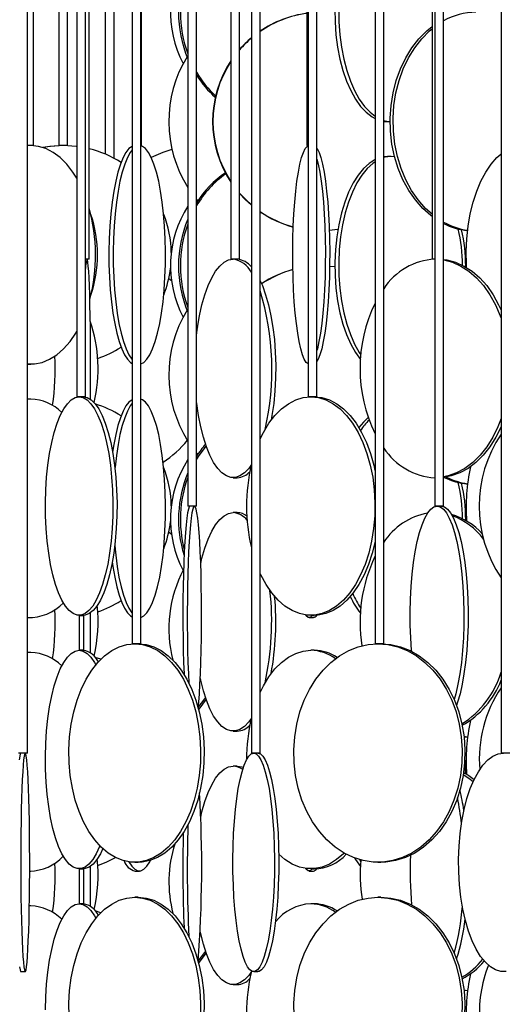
# Model space of a CAD drawing. Header units: millimetres. Extents: x 689 to 2936, y 194 to 2979.
# Tile 32 of 44: x 2530 to 2641, y 1505 to 1730. Entities that reach past the tile are written whole.
import ezdxf

# ---------------------------------------------------------------- set-up
doc = ezdxf.new("R2010")
doc.units = ezdxf.units.MM

msp = doc.modelspace()

# ---------------------------------------------------------------- linework, layer by layer
at = {"color": 7, "linetype": 'Continuous', "lineweight": 25}
for p, q in [((2556.03, 2137.99), (2556.03, 1587.49)), ((2558.03, 1587.49), (2558.03, 2137.99)), ((2611.64, 2137.99), (2611.64, 1587.49)), ((2613.64, 1587.49), (2613.64, 2137.99)), ((2532.05, 1562.49), (2532.05, 2112.99)), ((2583.35, 2112.99), (2583.35, 1562.49)), ((2585.35, 1562.49), (2585.35, 2112.99)), ((2640.51, 2112.99), (2640.51, 1562.49)), ((2543.37, 2079.49), (2543.37, 1643.99)), ((2545.37, 1643.99), (2545.37, 2079.49)), ((2596.33, 2079.49), (2596.33, 1643.99)), ((2598.33, 1643.99), (2598.33, 2079.49)), ((2568.79, 2054.49), (2568.79, 1618.99)), ((2570.79, 1618.99), (2570.79, 2054.49)), ((2625.32, 2054.49), (2625.32, 1618.99)), ((2627.32, 1618.99), (2627.32, 2054.49)), ((2533.41, 1701.49), (2533.41, 2021.99)), ((2558.19, 1701.49), (2558.19, 2021.99)), ((2596.03, 2021.99), (2596.03, 1701.49)), ((2541.22, 1701.49), (2541.22, 2000.91)), ((2539.22, 1999.14), (2539.22, 1701.49)), ((2546.2, 1675.49), (2546.2, 1995.99)), ((2549.88, 1995.99), (2549.88, 1699.53)), ((2551.88, 1698.57), (2551.88, 1995.99)), ((2578.64, 1995.99), (2578.64, 1675.49)), ((2580.64, 1675.49), (2580.64, 1995.99)), ((2624.7, 1995.99), (2624.7, 1675.49)), ((2614.46, 1706.99), (2615.11, 1706.99)), ((2533.22, 1701.49), (2532.05, 1701.49)), ((2532.81, 1701.49), (2532.05, 1701.45)), ((2533.41, 1701.49), (2533.22, 1701.49)), ((2540.37, 1701.49), (2539.22, 1701.49)), ((2541.22, 1701.49), (2540.37, 1701.49)), ((2558.19, 1701.49), (2558.03, 1701.49)), ((2596.33, 1701.49), (2596.03, 1701.49)), ((2614.46, 1698.99), (2613.64, 1698.93)), ((2615.34, 1698.99), (2614.46, 1698.99)), ((2616.12, 1698.94), (2615.34, 1698.99)), ((2603.11, 1682.26), (2601.17, 1682.05)), ((2546.2, 1675.49), (2545.37, 1675.49)), ((2580.64, 1675.49), (2578.64, 1675.49)), ((2625.33, 1675.49), (2624.7, 1675.49)), ((2627.35, 1675.42), (2627.32, 1676.1)), ((2632.14, 1673.86), (2632.57, 1673.91)), ((2565.06, 1670.52), (2564.41, 1671.01)), ((2570.79, 1660.26), (2571.01, 1659.89)), ((2570.79, 1659.57), (2570.94, 1659.34)), ((2532.05, 1651.49), (2532.81, 1651.49)), ((2532.81, 1643.49), (2532.05, 1643.49)), ((2532.81, 1643.49), (2532.05, 1643.45)), ((2545.37, 1643.99), (2543.37, 1643.99)), ((2598.33, 1643.99), (2596.33, 1643.99)), ((2579.17, 1625.49), (2580.1, 1625.49)), ((2570.79, 1618.99), (2568.79, 1618.99)), ((2627.32, 1618.99), (2625.32, 1618.99)), ((2580.1, 1617.49), (2579.17, 1617.49)), ((2632.14, 1615.86), (2632.57, 1615.91)), ((2565.06, 1612.52), (2564.41, 1613.01)), ((2532.05, 1593.49), (2532.81, 1593.49)), ((2543.89, 1593.99), (2544.84, 1593.99)), ((2596.53, 1593.49), (2597.52, 1593.49)), ((2596.93, 1593.99), (2597.74, 1593.99)), ((2558.03, 1587.49), (2556.03, 1587.49)), ((2613.64, 1587.49), (2611.64, 1587.49)), ((2532.81, 1585.49), (2532.05, 1585.49)), ((2532.81, 1585.49), (2532.05, 1585.45)), ((2544.84, 1585.99), (2543.89, 1585.99)), ((2548.88, 1583.93), (2547.57, 1584.38)), ((2597.74, 1585.99), (2596.93, 1585.99)), ((2579.17, 1567.49), (2580.1, 1567.49)), ((2632.83, 1566.11), (2632.01, 1566.25)), ((2632.82, 1566.04), (2632.02, 1566.14)), ((2532.05, 1562.49), (2530.05, 1562.49)), ((2585.35, 1562.49), (2583.35, 1562.49)), ((2642.51, 1562.49), (2640.51, 1562.49)), ((2580.1, 1559.49), (2579.17, 1559.49)), ((2632.14, 1557.86), (2632.57, 1557.91)), ((2556.63, 1537.49), (2557.43, 1537.49)), ((2608.05, 1538.11), (2608.38, 1537.6)), ((2612.32, 1537.49), (2612.95, 1537.49)), ((2532.57, 1535.49), (2532.81, 1535.49)), ((2543.89, 1535.99), (2544.84, 1535.99)), ((2556.71, 1535.49), (2557.68, 1535.49)), ((2596.53, 1535.49), (2597.52, 1535.49)), ((2596.93, 1535.99), (2597.74, 1535.99)), ((2544.84, 1527.99), (2543.89, 1527.99)), ((2557.43, 1529.49), (2556.63, 1529.49)), ((2597.74, 1527.99), (2596.93, 1527.99)), ((2612.95, 1529.49), (2612.32, 1529.49)), ((2532.81, 1527.49), (2532.49, 1527.49)), ((2532.81, 1527.49), (2532.49, 1527.48)), ((2548.88, 1525.93), (2547.57, 1526.38)), ((2530.55, 1512.49), (2531.55, 1512.49)), ((2583.86, 1512.49), (2584.84, 1512.49)), ((2579.17, 1509.49), (2580.1, 1509.49)), ((2632.83, 1508.11), (2632.01, 1508.25)), ((2632.82, 1508.04), (2632.02, 1508.14))]:
    msp.add_line(p, q, dxfattribs=at)
at = {"color": 7, "linetype": 'Continuous', "lineweight": 25, "flags": 128}
for points in [[(2611.64, 1756.29), (2610.28, 1755.42), (2608.97, 1754.23), (2607.75, 1752.72), (2606.61, 1750.93), (2605.59, 1748.86), (2604.69, 1746.56), (2603.93, 1744.06), (2603.32, 1741.38), (2602.86, 1738.58), (2602.57, 1735.68), (2602.44, 1732.73), (2602.48, 1729.77), (2602.69, 1726.84), (2603.07, 1723.98), (2603.61, 1721.24), (2604.29, 1718.64), (2605.12, 1716.24), (2606.09, 1714.05), (2607.17, 1712.12), (2608.35, 1710.46), (2609.62, 1709.11), (2610.95, 1708.08), (2611.64, 1707.69)], [(2611.64, 1755.77), (2611.15, 1755.42), (2609.85, 1754.23), (2608.62, 1752.72), (2607.49, 1750.93), (2606.47, 1748.86), (2605.57, 1746.56), (2604.81, 1744.06), (2604.2, 1741.38), (2603.74, 1738.58), (2603.45, 1735.68), (2603.32, 1732.73), (2603.36, 1729.77), (2603.57, 1726.84), (2603.95, 1723.98), (2604.48, 1721.24), (2605.17, 1718.64), (2606, 1716.24), (2606.96, 1714.05), (2608.04, 1712.12), (2609.22, 1710.46), (2610.49, 1709.11), (2611.64, 1708.2)], [(2624.7, 1685.26), (2624.44, 1685.46), (2622.57, 1687.12), (2620.87, 1689.05), (2619.35, 1691.24), (2618.04, 1693.64), (2616.95, 1696.24), (2616.11, 1698.98), (2615.52, 1701.84), (2615.18, 1704.77), (2615.12, 1707.73), (2615.32, 1710.68), (2615.78, 1713.58), (2616.5, 1716.38), (2617.47, 1719.06), (2618.67, 1721.56), (2620.09, 1723.86), (2621.7, 1725.93), (2623.49, 1727.72), (2624.7, 1728.71)], [(2624.7, 1685.77), (2623.22, 1687.12), (2621.52, 1689.05), (2620, 1691.24), (2618.69, 1693.64), (2617.61, 1696.24), (2616.76, 1698.98), (2616.17, 1701.84), (2615.84, 1704.77), (2615.77, 1707.73), (2615.97, 1710.68), (2616.43, 1713.58), (2617.15, 1716.38), (2618.12, 1719.06), (2619.32, 1721.56), (2620.74, 1723.86), (2622.35, 1725.93), (2624.14, 1727.72), (2624.7, 1728.2)], [(2613.64, 1707.24), (2614.63, 1707.03), (2615.11, 1706.99)], [(2613.64, 1707.05), (2613.75, 1707.03), (2614.46, 1706.99)], [(2543.37, 1694.05), (2542.49, 1695.43), (2541.1, 1697.22), (2539.58, 1698.73), (2537.98, 1699.92), (2536.3, 1700.79), (2534.57, 1701.31), (2532.81, 1701.49)], [(2540.14, 1701.49), (2537.22, 1701.31), (2535.56, 1701.05)], [(2540.29, 1701.49), (2537.37, 1701.31), (2535.62, 1701.04)], [(2543.37, 1701.29), (2543.21, 1701.31), (2540.29, 1701.49)], [(2556.03, 1701.33), (2556, 1701.31), (2555.3, 1700.79), (2554.62, 1699.92), (2553.97, 1698.73), (2553.36, 1697.22), (2552.79, 1695.43), (2552.28, 1693.36), (2551.83, 1691.06), (2551.45, 1688.56), (2551.15, 1685.88), (2550.92, 1683.08), (2550.77, 1680.18), (2550.71, 1677.23), (2550.73, 1674.27), (2550.84, 1671.34), (2551.02, 1668.48), (2551.29, 1665.74), (2551.64, 1663.14), (2552.05, 1660.74), (2552.53, 1658.55), (2553.07, 1656.62), (2553.66, 1654.96), (2554.29, 1653.61), (2554.96, 1652.58), (2555.65, 1651.88), (2556.03, 1651.65)], [(2558.03, 1651.53), (2558.04, 1651.53), (2558.74, 1651.88), (2559.43, 1652.58), (2560.1, 1653.61), (2560.73, 1654.96), (2561.32, 1656.62), (2561.86, 1658.55), (2562.34, 1660.74), (2562.75, 1663.14), (2563.1, 1665.74), (2563.36, 1668.48), (2563.55, 1671.34), (2563.66, 1674.27), (2563.68, 1677.23), (2563.61, 1680.18), (2563.47, 1683.08), (2563.24, 1685.88), (2562.93, 1688.56), (2562.56, 1691.06), (2562.11, 1693.36), (2561.6, 1695.43), (2561.03, 1697.22), (2560.42, 1698.73), (2559.77, 1699.92), (2559.09, 1700.79), (2558.39, 1701.31), (2558.03, 1701.45)], [(2596.33, 1651.52), (2596.31, 1651.53), (2595.87, 1651.88), (2595.44, 1652.58), (2595.03, 1653.61), (2594.63, 1654.96), (2594.26, 1656.62), (2593.93, 1658.55), (2593.63, 1660.74), (2593.37, 1663.14), (2593.15, 1665.74), (2592.99, 1668.48), (2592.87, 1671.34), (2592.81, 1674.27), (2592.79, 1677.23), (2592.83, 1680.18), (2592.92, 1683.08), (2593.07, 1685.88), (2593.26, 1688.56), (2593.49, 1691.06), (2593.77, 1693.36), (2594.09, 1695.43), (2594.44, 1697.22), (2594.82, 1698.73), (2595.23, 1699.92), (2595.65, 1700.79), (2596.09, 1701.31), (2596.33, 1701.45)], [(2556.03, 1700.52), (2555.59, 1699.92), (2554.94, 1698.73), (2554.33, 1697.22), (2553.76, 1695.43), (2553.25, 1693.36), (2552.8, 1691.06), (2552.43, 1688.56), (2552.12, 1685.88), (2551.89, 1683.08), (2551.75, 1680.18), (2551.68, 1677.23), (2551.7, 1674.27), (2551.81, 1671.34), (2552, 1668.48), (2552.26, 1665.74), (2552.61, 1663.14), (2553.02, 1660.74), (2553.5, 1658.55), (2554.04, 1656.62), (2554.63, 1654.96), (2555.26, 1653.61), (2555.93, 1652.58), (2556.03, 1652.45)], [(2565.15, 1700.62), (2563.05, 1699.92), (2560.42, 1698.73)], [(2598.33, 1700.89), (2598.4, 1700.79), (2598.83, 1699.92), (2599.23, 1698.73), (2599.61, 1697.22), (2599.97, 1695.43), (2600.29, 1693.36), (2600.56, 1691.06), (2600.8, 1688.56), (2600.99, 1685.88), (2601.13, 1683.08), (2601.23, 1680.18), (2601.27, 1677.23), (2601.25, 1674.27), (2601.19, 1671.34), (2601.07, 1668.48), (2600.9, 1665.74), (2600.69, 1663.14), (2600.43, 1660.74), (2600.13, 1658.55), (2599.79, 1656.62), (2599.43, 1654.96), (2599.03, 1653.61), (2598.62, 1652.58), (2598.33, 1652.08)], [(2615.34, 1698.99), (2613.92, 1698.81), (2613.64, 1698.74)], [(2632.59, 1673.59), (2632.55, 1674.27), (2632.51, 1677.23), (2632.64, 1680.18), (2632.96, 1683.08), (2633.45, 1685.88), (2634.11, 1688.56), (2634.92, 1691.06), (2635.89, 1693.36), (2636.99, 1695.43), (2638.2, 1697.22), (2639.52, 1698.73), (2640.43, 1699.55)], [(2598.33, 1698.41), (2598.63, 1697.22), (2598.98, 1695.43), (2599.3, 1693.36), (2599.58, 1691.06), (2599.81, 1688.56), (2600, 1685.88), (2600.15, 1683.08), (2600.24, 1680.18), (2600.28, 1677.23), (2600.26, 1674.27), (2600.2, 1671.34), (2600.08, 1668.48), (2599.91, 1665.74), (2599.7, 1663.14), (2599.44, 1660.74), (2599.14, 1658.55), (2598.81, 1656.62), (2598.44, 1654.96), (2598.33, 1654.57)], [(2611.64, 1698.29), (2610.28, 1697.42), (2608.97, 1696.23), (2607.75, 1694.72), (2606.61, 1692.93), (2605.59, 1690.86), (2604.69, 1688.56), (2603.93, 1686.06), (2603.32, 1683.38), (2602.86, 1680.58), (2602.57, 1677.68), (2602.44, 1674.73), (2602.48, 1671.77), (2602.69, 1668.84), (2603.07, 1665.98), (2603.61, 1663.24), (2604.29, 1660.64), (2605.12, 1658.24), (2606.09, 1656.05), (2607.17, 1654.12), (2608.31, 1652.51)], [(2611.64, 1697.77), (2611.15, 1697.42), (2609.85, 1696.23), (2608.62, 1694.72), (2607.49, 1692.93), (2606.47, 1690.86), (2605.57, 1688.56), (2604.81, 1686.06), (2604.2, 1683.38), (2603.74, 1680.58), (2603.45, 1677.68), (2603.32, 1674.73), (2603.36, 1671.77), (2603.57, 1668.84), (2603.95, 1665.98), (2604.48, 1663.24), (2605.17, 1660.64), (2606, 1658.24), (2606.96, 1656.05), (2608.04, 1654.12), (2608.38, 1653.6)], [(2583.35, 1687.91), (2582.1, 1689.05), (2580.64, 1690.6)], [(2583.35, 1687.85), (2582.02, 1689.05), (2580.64, 1690.51)], [(2571.09, 1688.87), (2570.92, 1689.05), (2570.79, 1689.2)], [(2546.5, 1643.41), (2546.51, 1645.34), (2546.53, 1648.27), (2546.53, 1651.23), (2546.52, 1654.18), (2546.5, 1657.08), (2546.47, 1659.88), (2546.43, 1662.56), (2546.38, 1665.06), (2546.31, 1667.36), (2546.24, 1669.43), (2546.17, 1671.22), (2546.08, 1672.73), (2545.99, 1673.92), (2545.9, 1674.79), (2545.8, 1675.31), (2545.7, 1675.49)], [(2570.79, 1658.12), (2571.01, 1659.88), (2571.46, 1662.56), (2572.02, 1665.06), (2572.68, 1667.36), (2573.42, 1669.43), (2574.25, 1671.22), (2575.15, 1672.73), (2576.1, 1673.92), (2577.1, 1674.79), (2578.13, 1675.31), (2579.17, 1675.49)], [(2627.32, 1675.32), (2627.36, 1675.31), (2629.35, 1674.79), (2631.28, 1673.92), (2633.14, 1672.73), (2634.88, 1671.22), (2636.49, 1669.43), (2637.94, 1667.36), (2639.21, 1665.06), (2640.3, 1662.56), (2640.51, 1661.97)], [(2627.35, 1675.42), (2628.09, 1675.31), (2630.08, 1674.79), (2632.01, 1673.92), (2633.87, 1672.73), (2635.61, 1671.22), (2637.22, 1669.43), (2638.67, 1667.36), (2639.94, 1665.06), (2640.51, 1663.83)], [(2601.25, 1673.92), (2602.4, 1673.81), (2602.44, 1673.81)], [(2632.28, 1673.78), (2632.5, 1673.81), (2632.58, 1673.82)], [(2585.35, 1670.56), (2585.85, 1669.43), (2586.6, 1667.36), (2587.25, 1665.06), (2587.81, 1662.56), (2588.26, 1659.88), (2588.59, 1657.08), (2588.81, 1654.18), (2588.9, 1651.23), (2588.87, 1648.27), (2588.71, 1645.34), (2588.44, 1642.48), (2588.05, 1639.74), (2587.85, 1638.65)], [(2532.05, 1651.52), (2533.69, 1651.53), (2535.44, 1651.88), (2537.14, 1652.58), (2538.79, 1653.61), (2540.35, 1654.96), (2541.81, 1656.62), (2543.14, 1658.55), (2543.37, 1658.93)], [(2543.89, 1643.99), (2544.81, 1643.81), (2545.71, 1643.29), (2546.58, 1642.42), (2547.42, 1641.23), (2548.21, 1639.72), (2548.94, 1637.93), (2549.59, 1635.86), (2550.17, 1633.56), (2550.66, 1631.06), (2551.05, 1628.38), (2551.34, 1625.58), (2551.53, 1622.68), (2551.61, 1619.73), (2551.59, 1616.77), (2551.45, 1613.84), (2551.21, 1610.98), (2550.87, 1608.24), (2550.43, 1605.64), (2549.89, 1603.24), (2549.27, 1601.05), (2548.58, 1599.12), (2547.82, 1597.46), (2547.01, 1596.11), (2546.15, 1595.08), (2545.26, 1594.38), (2544.35, 1594.03), (2543.44, 1594.03), (2542.53, 1594.38), (2541.64, 1595.08), (2540.78, 1596.11), (2539.96, 1597.46), (2539.2, 1599.12), (2538.51, 1601.05), (2537.89, 1603.24), (2537.36, 1605.64), (2536.92, 1608.24), (2536.57, 1610.98), (2536.33, 1613.84), (2536.2, 1616.77), (2536.17, 1619.73), (2536.25, 1622.68), (2536.44, 1625.58), (2536.73, 1628.38), (2537.13, 1631.06), (2537.62, 1633.56), (2538.19, 1635.86), (2538.85, 1637.93), (2539.58, 1639.72), (2540.37, 1641.23), (2541.2, 1642.42), (2542.08, 1643.29), (2542.98, 1643.81), (2543.89, 1643.99)], [(2544.84, 1643.99), (2545.76, 1643.81), (2546.66, 1643.29), (2547.53, 1642.42), (2548.37, 1641.23), (2549.16, 1639.72), (2549.89, 1637.93), (2550.54, 1635.86), (2551.12, 1633.56), (2551.61, 1631.06), (2552, 1628.38), (2552.3, 1625.58), (2552.48, 1622.68), (2552.57, 1619.73), (2552.54, 1616.77), (2552.4, 1613.84), (2552.16, 1610.98), (2551.82, 1608.24), (2551.38, 1605.64), (2550.84, 1603.24), (2550.22, 1601.05), (2549.53, 1599.12), (2548.77, 1597.46), (2547.96, 1596.11), (2547.1, 1595.08), (2546.21, 1594.38), (2545.3, 1594.03), (2544.84, 1593.99)], [(2556.03, 1643.33), (2556, 1643.31), (2555.3, 1642.79), (2554.62, 1641.92), (2553.97, 1640.73), (2553.36, 1639.22), (2552.79, 1637.43), (2552.28, 1635.36), (2551.83, 1633.06), (2551.56, 1631.33)], [(2556.03, 1642.52), (2555.59, 1641.92), (2554.94, 1640.73), (2554.33, 1639.22), (2553.76, 1637.43), (2553.25, 1635.36), (2552.8, 1633.06), (2552.43, 1630.56), (2552.12, 1627.88), (2552.09, 1627.62)], [(2558.03, 1593.53), (2558.04, 1593.53), (2558.74, 1593.88), (2559.43, 1594.58), (2560.1, 1595.61), (2560.73, 1596.96), (2561.32, 1598.62), (2561.86, 1600.55), (2562.34, 1602.74), (2562.75, 1605.14), (2563.1, 1607.74), (2563.36, 1610.48), (2563.55, 1613.34), (2563.66, 1616.27), (2563.68, 1619.23), (2563.61, 1622.18), (2563.47, 1625.08), (2563.24, 1627.88), (2562.93, 1630.56), (2562.56, 1633.06), (2562.11, 1635.36), (2561.6, 1637.43), (2561.03, 1639.22), (2560.42, 1640.73), (2559.77, 1641.92), (2559.09, 1642.79), (2558.39, 1643.31), (2558.03, 1643.45)], [(2583.35, 1628.49), (2582.71, 1627.61), (2581.74, 1626.58), (2580.72, 1625.88), (2579.69, 1625.53), (2578.65, 1625.53), (2577.61, 1625.88), (2576.6, 1626.58), (2575.62, 1627.61), (2574.69, 1628.96), (2573.83, 1630.62), (2573.04, 1632.55), (2572.34, 1634.74), (2571.73, 1637.14), (2571.22, 1639.74), (2570.83, 1642.48), (2570.79, 1642.85)], [(2596.93, 1643.99), (2598.67, 1643.81), (2600.38, 1643.29), (2602.05, 1642.42), (2603.64, 1641.23), (2605.14, 1639.72), (2606.52, 1637.93), (2607.77, 1635.86), (2608.87, 1633.56), (2609.8, 1631.06), (2610.55, 1628.38), (2611.1, 1625.58), (2611.46, 1622.68), (2611.62, 1619.73), (2611.57, 1616.77), (2611.31, 1613.84), (2610.85, 1610.98), (2610.2, 1608.24), (2609.36, 1605.64), (2608.34, 1603.24), (2607.17, 1601.05), (2605.85, 1599.12), (2604.4, 1597.46), (2602.85, 1596.11), (2601.22, 1595.08), (2599.53, 1594.38), (2597.8, 1594.03), (2596.06, 1594.03), (2594.33, 1594.38), (2592.64, 1595.08), (2591.01, 1596.11), (2589.46, 1597.46), (2588.01, 1599.12), (2586.69, 1601.05), (2585.52, 1603.24), (2585.35, 1603.6)], [(2585.35, 1634.37), (2586.09, 1635.86), (2587.34, 1637.93), (2588.72, 1639.72), (2590.22, 1641.23), (2591.81, 1642.42), (2593.48, 1643.29), (2595.19, 1643.81), (2596.93, 1643.99)], [(2597.74, 1643.99), (2599.48, 1643.81), (2601.19, 1643.29), (2602.86, 1642.42), (2604.45, 1641.23), (2605.95, 1639.72), (2607.33, 1637.93), (2608.58, 1635.86), (2609.68, 1633.56), (2610.61, 1631.06), (2611.36, 1628.38), (2611.62, 1627.17)], [(2610.07, 1639.26), (2608.97, 1638.23), (2607.94, 1636.99)], [(2640.51, 1639.01), (2639.78, 1637.14), (2638.6, 1634.74), (2637.23, 1632.55), (2635.7, 1630.62), (2634.02, 1628.96), (2632.22, 1627.61), (2630.32, 1626.58), (2628.36, 1625.88), (2627.32, 1625.66)], [(2640.51, 1637.14), (2640.51, 1637.14), (2639.33, 1634.74), (2637.96, 1632.55), (2636.43, 1630.62), (2634.75, 1628.96), (2632.95, 1627.61), (2631.05, 1626.58), (2629.09, 1625.88), (2627.32, 1625.56)], [(2572.95, 1632.8), (2571.31, 1630.56), (2570.79, 1629.72)], [(2571.09, 1630.87), (2570.92, 1631.05), (2570.79, 1631.2)], [(2569.29, 1618.99), (2569.1, 1618.81), (2568.91, 1618.29), (2568.72, 1617.42), (2568.54, 1616.23), (2568.38, 1614.72), (2568.22, 1612.93), (2568.08, 1610.86), (2567.96, 1608.56), (2567.86, 1606.06), (2567.77, 1603.38), (2567.71, 1600.58), (2567.67, 1597.68), (2567.65, 1594.73), (2567.66, 1591.77), (2567.69, 1588.84), (2567.74, 1585.98), (2567.81, 1583.24), (2567.91, 1580.64), (2567.91, 1580.45)], [(2570.29, 1618.99), (2570.09, 1618.81), (2569.9, 1618.29), (2569.72, 1617.42), (2569.54, 1616.23), (2569.37, 1614.72), (2569.22, 1612.93), (2569.08, 1610.86), (2568.96, 1608.56), (2568.86, 1606.06), (2568.77, 1603.38), (2568.71, 1600.58), (2568.67, 1597.68), (2568.65, 1594.73), (2568.66, 1591.77), (2568.69, 1588.84), (2568.74, 1585.98), (2568.81, 1583.24), (2568.9, 1580.64), (2569, 1578.51)], [(2571.16, 1572.79), (2571.28, 1574.12), (2571.43, 1576.05), (2571.56, 1578.24), (2571.67, 1580.64), (2571.77, 1583.24), (2571.84, 1585.98), (2571.89, 1588.84), (2571.92, 1591.77), (2571.92, 1594.73), (2571.91, 1597.68), (2571.87, 1600.58), (2571.8, 1603.38), (2571.72, 1606.06), (2571.62, 1608.56), (2571.5, 1610.86), (2571.36, 1612.93), (2571.2, 1614.72), (2571.04, 1616.23), (2570.86, 1617.42), (2570.67, 1618.29), (2570.48, 1618.81), (2570.29, 1618.99)], [(2620.03, 1585.74), (2620.01, 1585.98), (2619.82, 1588.84), (2619.71, 1591.77), (2619.69, 1594.73), (2619.75, 1597.68), (2619.91, 1600.58), (2620.14, 1603.38), (2620.45, 1606.06), (2620.84, 1608.56), (2621.3, 1610.86), (2621.82, 1612.93), (2622.4, 1614.72), (2623.03, 1616.23), (2623.7, 1617.42), (2624.4, 1618.29), (2625.11, 1618.81), (2625.84, 1618.99)], [(2625.84, 1618.99), (2626.57, 1618.81), (2627.29, 1618.29), (2627.98, 1617.42), (2628.65, 1616.23), (2629.28, 1614.72), (2629.86, 1612.93), (2630.38, 1610.86), (2630.84, 1608.56), (2631.23, 1606.06), (2631.54, 1603.38), (2631.78, 1600.58), (2631.93, 1597.68), (2631.99, 1594.73), (2631.97, 1591.77), (2631.86, 1588.84), (2631.67, 1585.98), (2631.4, 1583.24), (2631.04, 1580.64), (2630.62, 1578.24), (2630.13, 1576.05), (2629.76, 1574.72)], [(2626.81, 1618.99), (2627.54, 1618.81), (2628.25, 1618.29), (2628.95, 1617.42), (2629.62, 1616.23), (2630.25, 1614.72), (2630.83, 1612.93), (2631.35, 1610.86), (2631.81, 1608.56), (2632.2, 1606.06), (2632.51, 1603.38), (2632.74, 1600.58), (2632.89, 1597.68), (2632.96, 1594.73), (2632.94, 1591.77), (2632.83, 1588.84), (2632.64, 1585.98), (2632.36, 1583.24), (2632.01, 1580.64), (2631.59, 1578.24), (2631.1, 1576.05), (2630.54, 1574.12), (2630.3, 1573.39)], [(2571.73, 1605.84), (2572.02, 1607.06), (2572.68, 1609.36), (2573.42, 1611.43), (2574.25, 1613.22), (2575.15, 1614.73), (2576.1, 1615.92), (2577.1, 1616.79), (2578.13, 1617.31), (2579.17, 1617.49)], [(2632.28, 1615.78), (2632.5, 1615.81), (2632.58, 1615.82)], [(2552.04, 1609.92), (2552.26, 1607.74), (2552.61, 1605.14), (2553.02, 1602.74), (2553.5, 1600.55), (2554.04, 1598.62), (2554.63, 1596.96), (2555.26, 1595.61), (2555.93, 1594.58), (2556.03, 1594.45)], [(2611.64, 1610.86), (2611.01, 1608.24), (2610.16, 1605.64), (2609.15, 1603.24), (2607.97, 1601.05), (2606.66, 1599.12), (2605.21, 1597.46), (2603.66, 1596.11), (2602.03, 1595.08), (2600.34, 1594.38), (2598.61, 1594.03), (2597.74, 1593.99)], [(2551.48, 1606.21), (2551.64, 1605.14), (2552.05, 1602.74), (2552.53, 1600.55), (2553.07, 1598.62), (2553.66, 1596.96), (2554.29, 1595.61), (2554.96, 1594.58), (2555.65, 1593.88), (2556.03, 1593.65)], [(2543.88, 1593.99), (2543.88, 1593.23), (2543.88, 1590.27), (2543.9, 1587.34), (2543.91, 1585.99)], [(2544.88, 1593.99), (2544.88, 1593.23), (2544.88, 1590.27), (2544.9, 1587.34), (2544.91, 1585.99)], [(2546.5, 1585.41), (2546.51, 1587.34), (2546.53, 1590.27), (2546.53, 1593.23), (2546.53, 1594.59)], [(2597.28, 1593.99), (2597.2, 1593.88), (2596.76, 1593.53), (2596.31, 1593.53), (2595.87, 1593.88), (2595.73, 1594.07)], [(2556.63, 1587.49), (2558.41, 1587.31), (2560.17, 1586.79), (2561.88, 1585.92), (2563.52, 1584.73), (2565.05, 1583.22), (2566.47, 1581.43), (2567.76, 1579.36), (2568.88, 1577.06), (2569.84, 1574.56), (2570.6, 1571.88), (2571.18, 1569.08), (2571.54, 1566.18), (2571.7, 1563.23), (2571.65, 1560.27), (2571.39, 1557.34), (2570.92, 1554.48), (2570.24, 1551.74), (2569.38, 1549.14), (2568.34, 1546.74), (2567.13, 1544.55), (2565.78, 1542.62), (2564.3, 1540.96), (2562.71, 1539.61), (2561.03, 1538.58), (2559.3, 1537.88), (2557.52, 1537.53), (2555.74, 1537.53), (2553.96, 1537.88), (2552.22, 1538.58), (2550.55, 1539.61), (2548.96, 1540.96), (2547.48, 1542.62), (2546.12, 1544.55), (2544.92, 1546.74), (2543.88, 1549.14), (2543.01, 1551.74), (2542.34, 1554.48), (2541.87, 1557.34), (2541.61, 1560.27), (2541.55, 1563.23), (2541.71, 1566.18), (2542.08, 1569.08), (2542.65, 1571.88), (2543.42, 1574.56), (2544.38, 1577.06), (2545.5, 1579.36), (2546.78, 1581.43), (2548.2, 1583.22), (2549.74, 1584.73), (2551.38, 1585.92), (2553.09, 1586.79), (2554.85, 1587.31), (2556.63, 1587.49)], [(2557.43, 1587.49), (2559.21, 1587.31), (2560.97, 1586.79), (2562.68, 1585.92), (2564.31, 1584.73), (2565.85, 1583.22), (2567.27, 1581.43), (2568.55, 1579.36), (2569.68, 1577.06), (2570.63, 1574.56), (2571.4, 1571.88), (2571.97, 1569.08), (2572.34, 1566.18), (2572.5, 1563.23), (2572.45, 1560.27), (2572.18, 1557.34), (2571.71, 1554.48), (2571.04, 1551.74), (2570.18, 1549.14), (2569.14, 1546.74), (2567.93, 1544.55), (2566.58, 1542.62), (2565.1, 1540.96), (2563.51, 1539.61), (2561.83, 1538.58), (2560.09, 1537.88), (2558.32, 1537.53), (2557.43, 1537.49)], [(2612.32, 1587.49), (2614.6, 1587.31), (2616.84, 1586.79), (2619.03, 1585.92), (2621.12, 1584.73), (2623.08, 1583.22), (2624.9, 1581.43), (2626.54, 1579.36), (2627.98, 1577.06), (2629.2, 1574.56), (2630.18, 1571.88), (2630.91, 1569.08), (2631.38, 1566.18), (2631.58, 1563.23), (2631.51, 1560.27), (2631.18, 1557.34), (2630.57, 1554.48), (2629.72, 1551.74), (2628.61, 1549.14), (2627.28, 1546.74), (2625.74, 1544.55), (2624.01, 1542.62), (2622.12, 1540.96), (2620.09, 1539.61), (2617.95, 1538.58), (2615.73, 1537.88), (2613.46, 1537.53), (2611.18, 1537.53), (2608.91, 1537.88), (2606.69, 1538.58), (2604.55, 1539.61), (2602.52, 1540.96), (2600.62, 1542.62), (2598.89, 1544.55), (2597.35, 1546.74), (2596.02, 1549.14), (2594.92, 1551.74), (2594.06, 1554.48), (2593.46, 1557.34), (2593.12, 1560.27), (2593.05, 1563.23), (2593.26, 1566.18), (2593.73, 1569.08), (2594.46, 1571.88), (2595.44, 1574.56), (2596.66, 1577.06), (2598.1, 1579.36), (2599.74, 1581.43), (2601.55, 1583.22), (2603.52, 1584.73), (2605.61, 1585.92), (2607.79, 1586.79), (2610.04, 1587.31), (2612.32, 1587.49)], [(2612.95, 1587.49), (2615.23, 1587.31), (2617.48, 1586.79), (2619.66, 1585.92), (2621.75, 1584.73), (2623.72, 1583.22), (2625.54, 1581.43), (2627.17, 1579.36), (2628.61, 1577.06), (2629.83, 1574.56), (2630.81, 1571.88), (2631.55, 1569.08), (2632.02, 1566.18), (2632.22, 1563.23), (2632.15, 1560.27), (2631.81, 1557.34), (2631.21, 1554.48), (2630.35, 1551.74), (2629.25, 1549.14), (2627.92, 1546.74), (2626.38, 1544.55), (2624.65, 1542.62), (2622.75, 1540.96), (2620.72, 1539.61), (2618.58, 1538.58), (2616.36, 1537.88), (2614.1, 1537.53), (2612.95, 1537.49)], [(2548.65, 1541.28), (2548.58, 1541.12), (2547.82, 1539.46), (2547.01, 1538.11), (2546.15, 1537.08), (2545.26, 1536.38), (2544.35, 1536.03), (2543.44, 1536.03), (2542.53, 1536.38), (2541.64, 1537.08), (2540.78, 1538.11), (2539.96, 1539.46), (2539.2, 1541.12), (2538.51, 1543.05), (2537.89, 1545.24), (2537.36, 1547.64), (2536.92, 1550.24), (2536.57, 1552.98), (2536.33, 1555.84), (2536.2, 1558.77), (2536.17, 1561.73), (2536.25, 1564.68), (2536.44, 1567.58), (2536.73, 1570.38), (2537.13, 1573.06), (2537.62, 1575.56), (2538.19, 1577.86), (2538.85, 1579.93), (2539.58, 1581.72), (2540.37, 1583.23), (2541.2, 1584.42), (2542.08, 1585.29), (2542.98, 1585.81), (2543.89, 1585.99), (2543.89, 1585.99)], [(2543.89, 1585.99), (2544.81, 1585.81), (2545.71, 1585.29), (2546.58, 1584.42), (2547.42, 1583.23), (2547.73, 1582.68)], [(2585.35, 1576.37), (2586.09, 1577.86), (2587.34, 1579.93), (2588.72, 1581.72), (2590.22, 1583.23), (2591.81, 1584.42), (2593.48, 1585.29), (2595.19, 1585.81), (2596.93, 1585.99)], [(2583.35, 1570.49), (2582.71, 1569.61), (2581.74, 1568.58), (2580.72, 1567.88), (2579.69, 1567.53), (2578.65, 1567.53), (2577.61, 1567.88), (2576.6, 1568.58), (2575.62, 1569.61), (2574.69, 1570.96), (2573.83, 1572.62), (2573.04, 1574.55), (2572.34, 1576.74), (2571.73, 1579.14), (2571.63, 1579.61)], [(2572.83, 1575.16), (2572.58, 1574.86), (2571.09, 1572.87)], [(2572.95, 1574.8), (2571.31, 1572.56), (2571.25, 1572.47)], [(2530.55, 1562.49), (2530.43, 1562.31), (2530.31, 1561.79), (2530.19, 1560.92)], [(2531.55, 1562.49), (2531.43, 1562.31), (2531.31, 1561.79), (2531.19, 1560.92), (2531.08, 1559.73), (2530.97, 1558.22), (2530.88, 1556.43), (2530.79, 1554.36), (2530.71, 1552.06), (2530.65, 1549.56), (2530.59, 1546.88), (2530.55, 1544.08), (2530.53, 1541.18), (2530.52, 1538.23), (2530.52, 1535.27), (2530.54, 1532.34), (2530.57, 1529.48), (2530.62, 1526.74), (2530.68, 1524.14), (2530.75, 1521.74), (2530.83, 1519.55), (2530.92, 1517.62), (2531.02, 1515.96), (2531.13, 1514.61), (2531.25, 1513.58), (2531.37, 1512.88), (2531.49, 1512.53), (2531.61, 1512.53), (2531.73, 1512.88), (2531.85, 1513.58), (2531.96, 1514.61), (2532.07, 1515.96), (2532.17, 1517.62), (2532.26, 1519.55), (2532.35, 1521.74), (2532.42, 1524.14), (2532.48, 1526.74), (2532.52, 1529.48), (2532.55, 1532.34), (2532.57, 1535.27), (2532.58, 1538.23), (2532.56, 1541.18), (2532.54, 1544.08), (2532.5, 1546.88), (2532.45, 1549.56), (2532.38, 1552.06), (2532.31, 1554.36), (2532.22, 1556.43), (2532.12, 1558.22), (2532.02, 1559.73), (2531.91, 1560.92), (2531.79, 1561.79), (2531.67, 1562.31), (2531.55, 1562.49)], [(2583.86, 1562.49), (2584.42, 1562.31), (2584.97, 1561.79), (2585.51, 1560.92), (2586.03, 1559.73), (2586.51, 1558.22), (2586.96, 1556.43), (2587.37, 1554.36), (2587.72, 1552.06), (2588.02, 1549.56), (2588.27, 1546.88), (2588.45, 1544.08), (2588.56, 1541.18), (2588.61, 1538.23), (2588.6, 1535.27), (2588.51, 1532.34), (2588.36, 1529.48), (2588.15, 1526.74), (2587.88, 1524.14), (2587.55, 1521.74), (2587.17, 1519.55), (2586.74, 1517.62), (2586.28, 1515.96), (2585.77, 1514.61), (2585.25, 1513.58), (2584.7, 1512.88), (2584.14, 1512.53), (2583.57, 1512.53), (2583.01, 1512.88), (2582.47, 1513.58), (2581.94, 1514.61), (2581.44, 1515.96), (2580.97, 1517.62), (2580.54, 1519.55), (2580.16, 1521.74), (2579.83, 1524.14), (2579.56, 1526.74), (2579.35, 1529.48), (2579.2, 1532.34), (2579.11, 1535.27), (2579.1, 1538.23), (2579.15, 1541.18), (2579.26, 1544.08), (2579.45, 1546.88), (2579.69, 1549.56), (2579.99, 1552.06), (2580.34, 1554.36), (2580.75, 1556.43), (2581.2, 1558.22), (2581.68, 1559.73), (2582.2, 1560.92), (2582.74, 1561.79), (2583.29, 1562.31), (2583.86, 1562.49)], [(2584.84, 1562.49), (2585.4, 1562.31), (2585.96, 1561.79), (2586.49, 1560.92), (2587.01, 1559.73), (2587.5, 1558.22), (2587.94, 1556.43), (2588.35, 1554.36), (2588.7, 1552.06), (2589.01, 1549.56), (2589.25, 1546.88), (2589.43, 1544.08), (2589.54, 1541.18), (2589.6, 1538.23), (2589.58, 1535.27), (2589.5, 1532.34), (2589.35, 1529.48), (2589.13, 1526.74), (2588.86, 1524.14), (2588.53, 1521.74), (2588.15, 1519.55), (2587.73, 1517.62), (2587.26, 1515.96), (2586.76, 1514.61), (2586.23, 1513.58), (2585.68, 1512.88), (2585.12, 1512.53), (2584.84, 1512.49)], [(2641.67, 1512.53), (2640.45, 1512.53), (2639.24, 1512.88), (2638.05, 1513.58), (2636.91, 1514.61), (2635.82, 1515.96), (2634.81, 1517.62), (2633.89, 1519.55), (2633.06, 1521.74), (2632.35, 1524.14), (2631.76, 1526.74), (2631.31, 1529.48), (2630.98, 1532.34), (2630.8, 1535.27), (2630.77, 1538.23), (2630.88, 1541.18), (2631.13, 1544.08), (2631.52, 1546.88), (2632.04, 1549.56), (2632.69, 1552.06), (2633.46, 1554.36), (2634.34, 1556.43), (2635.31, 1558.22), (2636.36, 1559.73), (2637.47, 1560.92), (2638.64, 1561.79), (2639.84, 1562.31), (2641.06, 1562.49)], [(2632.39, 1557.83), (2632.39, 1558.73), (2632.21, 1561.6)], [(2571.73, 1547.84), (2572.02, 1549.06), (2572.68, 1551.36), (2573.42, 1553.43), (2574.25, 1555.22), (2575.15, 1556.73), (2576.1, 1557.92), (2577.1, 1558.79), (2578.13, 1559.31), (2579.17, 1559.49)], [(2580.1, 1559.49), (2581.14, 1559.31), (2581.49, 1559.18)], [(2631.85, 1557.6), (2633.14, 1556.73), (2634.11, 1555.94)], [(2632.28, 1557.78), (2632.5, 1557.81), (2632.58, 1557.82)], [(2549.32, 1540.62), (2548.77, 1539.46), (2547.96, 1538.11), (2547.1, 1537.08), (2546.21, 1536.38), (2545.3, 1536.03), (2544.84, 1535.99)], [(2604.55, 1539.61), (2604.4, 1539.46), (2602.85, 1538.11), (2601.22, 1537.08), (2599.53, 1536.38), (2597.8, 1536.03), (2596.06, 1536.03), (2594.33, 1536.38), (2592.64, 1537.08), (2591.01, 1538.11), (2589.58, 1539.34)], [(2546.5, 1527.41), (2546.51, 1529.34), (2546.53, 1532.27), (2546.53, 1535.23), (2546.53, 1536.59)], [(2548.16, 1536.79), (2550.26, 1537.61), (2552.21, 1538.59)], [(2555.27, 1537.59), (2555.93, 1536.58), (2556.62, 1535.88), (2557.32, 1535.53), (2558.04, 1535.53), (2558.74, 1535.88), (2559.43, 1536.58), (2560.1, 1537.61), (2560.27, 1537.94)], [(2606.94, 1538.48), (2607.17, 1538.12), (2608.31, 1536.51)], [(2543.88, 1535.99), (2543.88, 1535.23), (2543.88, 1532.27), (2543.9, 1529.34), (2543.91, 1527.99)], [(2544.88, 1535.99), (2544.88, 1535.23), (2544.88, 1532.27), (2544.9, 1529.34), (2544.91, 1527.99)], [(2597.28, 1535.99), (2597.2, 1535.88), (2596.76, 1535.53), (2596.31, 1535.53), (2595.87, 1535.88), (2595.73, 1536.07)], [(2536.17, 1503.73), (2536.25, 1506.68), (2536.44, 1509.58), (2536.73, 1512.38), (2537.13, 1515.06), (2537.62, 1517.56), (2538.19, 1519.86), (2538.85, 1521.93), (2539.58, 1523.72), (2540.37, 1525.23), (2541.2, 1526.42), (2542.08, 1527.29), (2542.98, 1527.81), (2543.89, 1527.99), (2543.89, 1527.99)], [(2541.61, 1502.27), (2541.55, 1505.23), (2541.71, 1508.18), (2542.08, 1511.08), (2542.65, 1513.88), (2543.42, 1516.56), (2544.38, 1519.06), (2545.5, 1521.36), (2546.78, 1523.43), (2548.2, 1525.22), (2549.74, 1526.73), (2551.38, 1527.92), (2553.09, 1528.79), (2554.85, 1529.31), (2556.63, 1529.49)], [(2543.89, 1527.99), (2544.81, 1527.81), (2545.71, 1527.29), (2546.58, 1526.42), (2547.42, 1525.23), (2547.73, 1524.68)], [(2556.63, 1529.49), (2558.41, 1529.31), (2560.17, 1528.79), (2561.88, 1527.92), (2563.52, 1526.73), (2565.05, 1525.22), (2566.47, 1523.43), (2567.76, 1521.36), (2568.88, 1519.06), (2569.84, 1516.56), (2570.6, 1513.88), (2571.18, 1511.08), (2571.54, 1508.18), (2571.7, 1505.23), (2571.65, 1502.27)], [(2557.43, 1529.49), (2559.21, 1529.31), (2560.97, 1528.79), (2562.68, 1527.92), (2564.31, 1526.73), (2565.85, 1525.22), (2567.27, 1523.43), (2568.55, 1521.36), (2569.68, 1519.06), (2570.63, 1516.56), (2571.4, 1513.88), (2571.97, 1511.08), (2572.34, 1508.18), (2572.5, 1505.23), (2572.45, 1502.27)], [(2593.12, 1502.27), (2593.05, 1505.23), (2593.26, 1508.18), (2593.73, 1511.08), (2594.46, 1513.88), (2595.44, 1516.56), (2596.66, 1519.06), (2598.1, 1521.36), (2599.74, 1523.43), (2601.55, 1525.22), (2603.52, 1526.73), (2605.61, 1527.92), (2607.79, 1528.79), (2610.04, 1529.31), (2612.32, 1529.49)], [(2612.32, 1529.49), (2614.6, 1529.31), (2616.84, 1528.79), (2619.03, 1527.92), (2621.12, 1526.73), (2623.08, 1525.22), (2624.9, 1523.43), (2626.54, 1521.36), (2627.98, 1519.06), (2629.2, 1516.56), (2630.18, 1513.88), (2630.91, 1511.08), (2631.38, 1508.18), (2631.58, 1505.23), (2631.51, 1502.27)], [(2612.95, 1529.49), (2615.23, 1529.31), (2617.48, 1528.79), (2619.66, 1527.92), (2621.75, 1526.73), (2623.72, 1525.22), (2625.54, 1523.43), (2627.17, 1521.36), (2628.61, 1519.06), (2629.83, 1516.56), (2630.81, 1513.88), (2631.55, 1511.08), (2632.02, 1508.18), (2632.22, 1505.23), (2632.15, 1502.27)], [(2583.33, 1512.47), (2582.71, 1511.61), (2581.74, 1510.58), (2580.72, 1509.88), (2579.69, 1509.53), (2578.65, 1509.53), (2577.61, 1509.88), (2576.6, 1510.58), (2575.62, 1511.61), (2574.69, 1512.96), (2573.83, 1514.62), (2573.04, 1516.55), (2572.34, 1518.74), (2571.73, 1521.14), (2571.63, 1521.61)], [(2572.83, 1517.16), (2572.58, 1516.86), (2571.09, 1514.87)], [(2572.95, 1516.8), (2571.31, 1514.56), (2571.25, 1514.47)], [(2530.25, 1513.58), (2530.37, 1512.88), (2530.49, 1512.53), (2530.55, 1512.49)]]:
    msp.add_lwpolyline(points, dxfattribs=at)
at = {"color": 7, "linetype": 'Continuous', "lineweight": 25}
for centre, radius, start, end in [((2590.18, 1731.99), 25.37, 147.5019, 207.5648), ((2594, 1731.99), 27.36, 157.1582, 202.8418), ((2594.47, 1731.99), 27.4, 159.6035, 200.3965), ((2599.38, 1707.11), 24.87, 97.7515, 124.3555), ((2599.46, 1707.11), 24.87, 97.9382, 124.5794), ((2634.85, 1716.75), 15.24, 90.4102, 119.5915), ((2599.43, 1707.05), 24.96, 130.127, 138.8615), ((2599.51, 1707.05), 24.96, 130.3683, 139.142), ((2592.78, 1706.99), 28.36, 148.4861, 212.2189), ((2599.52, 1706.99), 25.06, 146.4352, 213.5648), ((2599.6, 1706.99), 25.06, 146.7685, 213.2315), ((2591.74, 1730.65), 24.34, 210.6015, 227.0313), ((2591.21, 1730.57), 24.21, 212.4729, 228.1908), ((2540.26, 1676.92), 24.57, 57.3864, 75.9962), ((2590.9, 1675.65), 23.82, 124.6192, 147.6168), ((2591.41, 1675.57), 23.94, 125.5775, 149.5035), ((2590.18, 1673.99), 25.37, 147.5019, 207.5648), ((2507.03, 1676.48), 40.62, 345.4243, 15.346), ((2519.26, 1676.49), 28.85, 341.2962, 18.7038), ((2539.76, 1676.49), 25.25, 1.2526, 21.4881), ((2599.47, 1706.87), 24.88, 235.4224, 254.7298), ((2599.39, 1706.87), 24.88, 235.6463, 254.9193), ((2594, 1673.99), 27.36, 157.1582, 202.8418), ((2594.47, 1673.99), 27.4, 159.6035, 200.3965), ((2634.93, 1697.4), 15.42, 240.4714, 262.1976), ((2634.23, 1697.23), 15.25, 243.094, 264.7248), ((2596.14, 1674.04), 35.53, 0.1136, 13.6126), ((2596.82, 1674.03), 35.58, 359.77, 13.3307), ((2552.01, 1673.4), 6.64, 161.6903, 180.605), ((2578.15, 1669.66), 5.92, 28.5541, 80.0938), ((2579.66, 1670.8), 4.7, 38.4119, 84.5998), ((2626.05, 1660.77), 14.74, 92.7969, 147.4053), ((2539.78, 1676.48), 25.23, 338.5056, 353.0833), ((2599.39, 1649.11), 24.88, 105.292, 123.4744), ((2599.47, 1649.11), 24.88, 105.4827, 123.6467), ((2526.54, 1650.31), 61.49, 347.0672, 16.9924), ((2642.49, 1650.49), 34.28, 154.1701, 205.8299), ((2592.78, 1648.99), 28.36, 148.4861, 212.2189), ((2514.92, 1650.48), 33.32, 346.4533, 18.8951), ((2540.24, 1676.08), 24.6, 288.7582, 302.6072), ((2479.89, 1650.47), 58.54, 351.7001, 2.7747), ((2532.43, 1632.81), 10.69, 45.5002, 87.9414), ((2540.25, 1618.91), 24.58, 57.3883, 72.6837), ((2620.46, 1628.29), 14.54, 134.4449, 146.52), ((2550.17, 1649.12), 23.87, 302.8361, 320.827), ((2664.81, 1618.99), 29.33, 145.9309, 214.0691), ((2591.59, 1617.13), 24.68, 139.5053, 147.4564), ((2626.2, 1640.46), 15, 213.0988, 266.699), ((2590.18, 1615.99), 25.37, 147.5019, 207.5648), ((2539.76, 1618.49), 25.25, 1.2526, 21.4881), ((2579.85, 1629.72), 4.24, 273.4442, 317.677), ((2623.46, 1618.99), 41.23, 166.7099, 193.3775), ((2678.98, 1618.52), 46.48, 168.2909, 183.611), ((2594.04, 1615.98), 27.39, 157.1775, 197.5716), ((2594.51, 1615.98), 27.44, 159.6198, 194.7915), ((2634.22, 1639.21), 15.23, 243.5851, 264.7321), ((2634.91, 1639.3), 15.33, 243.0249, 262.23), ((2596.14, 1616.04), 35.53, 0.1136, 13.6126), ((2596.82, 1616.03), 35.58, 359.77, 13.3307), ((2539.78, 1618.48), 25.23, 338.5056, 353.0833), ((2578.74, 1612.84), 4.67, 39.1782, 84.7072), ((2579.95, 1613.62), 3.87, 52.7023, 87.7131), ((2626.34, 1602.46), 15.15, 100.1966, 147.0085), ((2624.83, 1602.47), 15.24, 41.7835, 73.4595), ((2623.72, 1601.86), 15.95, 36.9297, 69.4096), ((2642.38, 1592.53), 34.17, 154.1527, 189.2558), ((2593.07, 1590.97), 28.64, 151.9305, 194.6166), ((2522.98, 1592.52), 65, 347.5924, 6.3285), ((2522.68, 1592.48), 66.24, 349.7122, 5.0648), ((2624.21, 1606.96), 20.2, 205.4595, 218.0629), ((2626.59, 1607.79), 21.91, 203.7577, 213.8106), ((2532.53, 1604.09), 10.58, 267.3906, 317.0994), ((2479.89, 1592.47), 58.54, 351.7001, 2.7747), ((2514.39, 1592.49), 33.85, 346.6372, 6.3079), ((2540.24, 1618.08), 24.6, 288.7582, 302.6072), ((2597.35, 1594.55), 1.08, 279.1694, 329.463), ((2532.43, 1574.81), 10.69, 45.5002, 87.9414), ((2544.12, 1581.46), 4.58, 24.153, 80.9598), ((2596.72, 1576.1), 9.89, 53.6427, 88.7706), ((2597.55, 1576.22), 9.77, 56.3331, 88.9028), ((2620.42, 1586.95), 20.95, 301.9937, 343.5237), ((2621.83, 1586.29), 20, 299.2241, 339.0707), ((2664.59, 1561.12), 29.08, 145.9042, 184.7605), ((2622.65, 1561.11), 40.42, 166.6189, 180.1683), ((2579.85, 1571.72), 4.24, 273.4442, 317.677), ((2678.98, 1560.52), 46.48, 168.2908, 183.576), ((2579.01, 1555.62), 3.87, 53.017, 87.7408), ((2624.73, 1544.57), 15.21, 50.922, 61.8139), ((2280.47, 1536.41), 291.49, 355.7471, 3.333), ((2582.62, 1541.86), 49.95, 8.6678, 14.0564), ((2568.86, 1539.55), 62.94, 6.2242, 11.5994), ((2908.62, 1536.11), 339.97, 178.3245, 182.6303), ((2914.84, 1536.04), 347.19, 178.643, 182.2422), ((2593.45, 1532.98), 29, 162.5757, 194.4537), ((2532.46, 1546.18), 10.69, 270.5892, 316.9822), ((2597.42, 1546.41), 10.43, 271.738, 317.1705), ((2717.68, 1535.97), 98, 178.1797, 184.8191), ((2479.89, 1534.47), 58.54, 351.7001, 2.7747), ((2514.39, 1534.49), 33.85, 346.6372, 6.3079), ((2557.55, 1538.94), 3.55, 198.3687, 256.3069), ((2644.54, 1534.49), 36.29, 174.4407, 188.6452), ((2597.35, 1536.55), 1.08, 279.1694, 329.463), ((2544.12, 1523.46), 4.58, 24.153, 80.9598), ((2597.43, 1517.02), 10.98, 92.5973, 141.587), ((2596.72, 1518.1), 9.89, 53.6427, 88.7706), ((2597.55, 1518.22), 9.77, 56.3331, 88.9028), ((2532.43, 1516.81), 10.69, 45.5002, 87.9414), ((2576.26, 1531.54), 55.52, 344.5248, 355.8074), ((2589.06, 1529.11), 43.46, 341.6002, 353.8696), ((2622.82, 1526.07), 17.24, 300.3025, 321.4091), ((2623.84, 1525.74), 16.8, 297.4789, 319.7296), ((2622.65, 1503.11), 40.42, 166.6189, 180.1683), ((2678.98, 1502.52), 46.48, 168.2909, 183.611), ((2665.69, 1503.01), 30.16, 158.7272, 184.3918), ((2579.85, 1513.72), 4.24, 273.4442, 317.677)]:
    msp.add_arc(centre, radius, start, end, dxfattribs=at)

doc.saveas('drawing.dxf')
